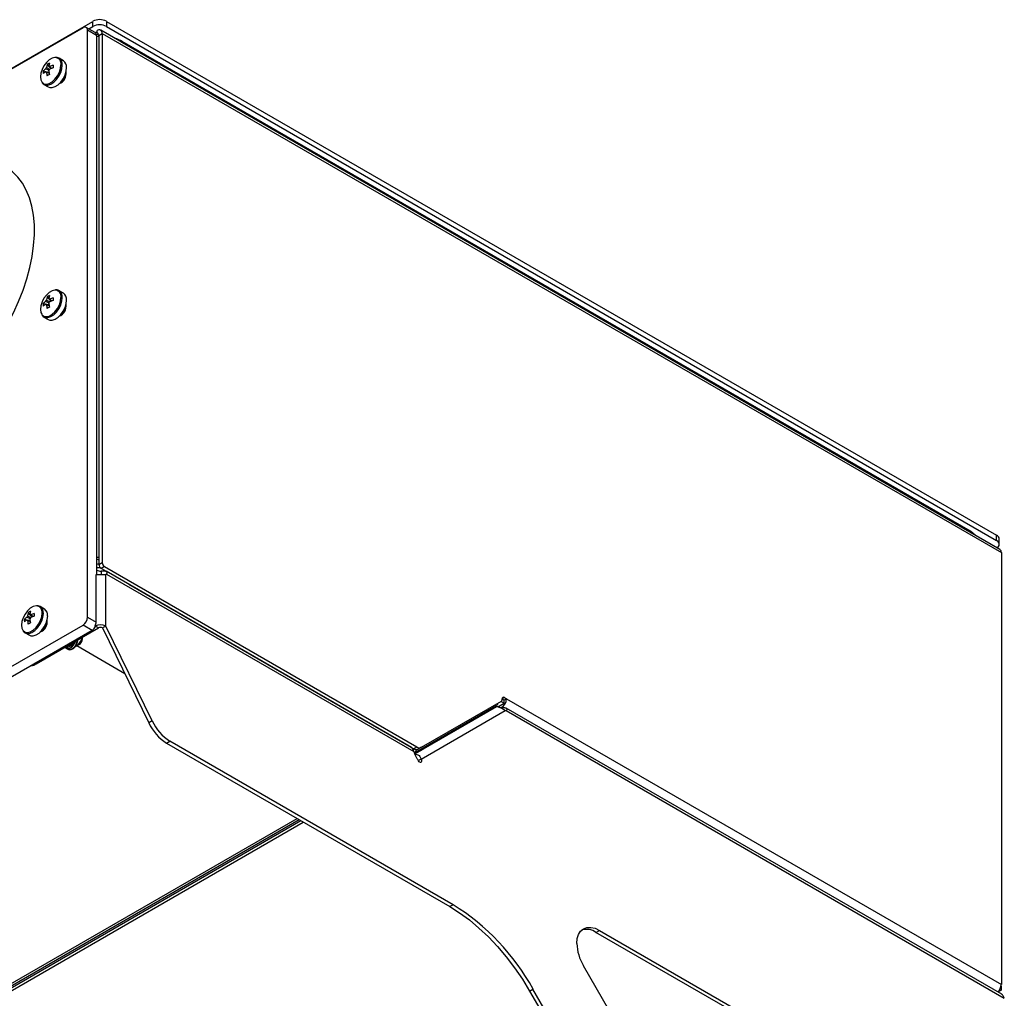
# Model space of a CAD drawing. Header units: millimetres. Extents: x -13 to 1073, y -13 to 852.
# Tile 9 of 18: x 919 to 1073, y 154 to 307. Entities that reach past the tile are written whole.
import ezdxf

# ---------------------------------------------------------------- set-up
doc = ezdxf.new("R2010")
doc.units = ezdxf.units.MM

msp = doc.modelspace()

# ---------------------------------------------------------------- linework, layer by layer
at = {"color": 7, "linetype": 'Continuous', "lineweight": 25}
for p, q in [((775.66, 217.7), (930.42, 307.04)), ((930.42, 306.23), (930.42, 307.04)), ((932.55, 307.04), (932.55, 306.23)), ((932.55, 307.04), (1071.85, 226.63)), ((928.88, 306.05), (774.73, 217.06)), ((930.79, 305.28), (929.38, 306.1)), ((929.58, 213.78), (929.58, 305.64)), ((931, 304.82), (929.58, 305.64)), ((929.79, 305.86), (930.42, 306.23)), ((931.09, 305.29), (931.09, 305.59)), ((931.35, 304.82), (931.88, 305.13)), ((1072.36, 224.41), (931.65, 305.64)), ((931.88, 305.13), (931.88, 222.35)), ((931.88, 305.13), (1072.6, 223.9)), ((932.55, 306.23), (1071.85, 225.81)), ((931, 304.82), (931, 220.44)), ((931.25, 305), (931.37, 304.92)), ((931.35, 304.82), (931.35, 222.05)), ((1067.79, 227.24), (935.03, 303.88)), ((1067.82, 227.06), (935.06, 303.7)), ((925.81, 300.88), (925.14, 301.27)), ((925.17, 301.26), (925.14, 301.27)), ((922.66, 299.28), (923.55, 299.11)), ((923.02, 299.17), (923.12, 299.13)), ((923.25, 300.3), (923.84, 299.62)), ((922.77, 297.16), (923.44, 296.77)), ((923.25, 263.92), (923.84, 263.23)), ((925.81, 264.5), (925.14, 264.89)), ((925.17, 264.87), (925.14, 264.89)), ((922.66, 262.89), (923.55, 262.72)), ((923.02, 262.79), (923.12, 262.74)), ((922.77, 260.77), (923.44, 260.38)), ((1068.58, 226.59), (1067.79, 227.24)), ((1071.85, 225.81), (1071.85, 226.63)), ((1072.28, 225.2), (1072.28, 226.01)), ((1072.6, 223.9), (1072.6, 156.33)), ((931.35, 222.05), (931.88, 222.35)), ((930.92, 213.01), (930.92, 220.49)), ((931.7, 221.03), (931.7, 220.42)), ((932.24, 221.74), (931.71, 221.43)), ((932.24, 221.74), (981.12, 193.52)), ((932.55, 220.54), (932.47, 220.49)), ((932.47, 212.42), (932.47, 220.49)), ((980.28, 193.39), (932.48, 220.99)), ((932.55, 220.54), (980.67, 192.76)), ((980.59, 193.21), (936.04, 218.93)), ((920.29, 214.5), (920.88, 213.82)), ((922.85, 215.08), (922.18, 215.47)), ((922.2, 215.45), (922.18, 215.47)), ((919.7, 213.48), (920.59, 213.3)), ((920.06, 213.37), (920.16, 213.32)), ((929.58, 213.78), (930.92, 213.01)), ((906.66, 199.73), (928.88, 212.55)), ((930.29, 211.74), (908.08, 198.91)), ((919.8, 211.36), (920.48, 210.97)), ((921.54, 206.48), (931.3, 212.11)), ((930.29, 211.74), (928.88, 212.55)), ((930.76, 212.41), (930.77, 212.42)), ((930.76, 212.41), (930.84, 212.36)), ((930.77, 212.44), (930.77, 212.42)), ((931.3, 212.11), (930.77, 212.42)), ((932.47, 212.42), (931.94, 212.11)), ((931.94, 212.11), (939.16, 197.26)), ((939.69, 197.57), (932.47, 212.42)), ((928.79, 210.42), (928.79, 210.66)), ((926.02, 209.07), (926.02, 209.07)), ((926.24, 208.94), (926.3, 208.9)), ((926.52, 208.78), (926.59, 208.74)), ((927.73, 209.2), (927.61, 209.13)), ((928.26, 209.5), (927.73, 209.2)), ((935.41, 204.96), (927.91, 209.3)), ((981.87, 193.45), (994.36, 200.66)), ((993.78, 199.75), (994.8, 200.34)), ((994.3, 200.63), (994.8, 200.34)), ((994.46, 200.89), (994.46, 201.03)), ((994.46, 201.01), (994.8, 200.81)), ((995.17, 201.03), (994.8, 200.81)), ((994.8, 200.34), (994.8, 200.81)), ((994.82, 201.23), (995.17, 201.03)), ((995.17, 201.03), (1072.6, 156.33)), ((993.5, 199.88), (980.77, 192.53)), ((993.5, 199.74), (980.82, 192.41)), ((981.81, 191.6), (994.95, 199.19)), ((993.57, 199.78), (982.11, 193.16)), ((995.08, 199.18), (1073.06, 154.16)), ((1072.66, 154.8), (995.1, 199.57)), ((939.69, 197.57), (939.16, 197.26)), ((941.95, 194.09), (942.48, 194.39)), ((986.8, 168.8), (942.48, 194.39)), ((941.95, 194.09), (986.27, 168.5)), ((980.59, 193.21), (981.12, 193.52)), ((980.82, 192.41), (982.11, 193.16)), ((981.87, 193.45), (981.34, 193.14)), ((981.81, 191.6), (981.37, 191.35)), ((962.71, 182.1), (826.47, 103.46)), ((849.95, 116.72), (962.96, 181.96)), ((850.57, 116.63), (963.34, 181.73)), ((986.8, 168.8), (986.27, 168.5)), ((1009.16, 164.48), (1009.69, 164.79)), ((1062.01, 133.98), (1009.16, 164.48)), ((1009.69, 164.79), (1062.54, 134.28)), ((1017.8, 140.89), (1007.19, 159.26)), ((1072.58, 156.13), (1072.58, 155.44)), ((998.77, 155.3), (999.3, 155.61)), ((998.77, 155.3), (1030.67, 100.06)), ((1031.2, 100.37), (999.3, 155.61)), ((1072.58, 155.44), (1072.07, 155.14)), ((1072.37, 155.56), (1072.58, 155.44))]:
    msp.add_line(p, q, dxfattribs=at)
at = {"color": 8, "linetype": 'Continuous', "lineweight": 25}
for p, q in [((935.06, 303.7), (934.8, 303.83)), ((935.06, 303.7), (935.06, 303.67)), ((1067.82, 227.06), (1067.82, 227.03)), ((1068.04, 226.9), (1067.82, 227.06)), ((932.4, 221.03), (931.71, 221.43)), ((927.73, 209.2), (927.68, 209.22)), ((921.54, 206.48), (921.36, 206.58)), ((994.82, 201.23), (994.46, 201.03)), ((825.91, 103.51), (962.38, 182.29))]:
    msp.add_line(p, q, dxfattribs=at)
at = {"color": 7, "linetype": 'Continuous', "lineweight": 25, "flags": 128}
for points in [[(924.5, 301.37), (924.49, 301.37), (924.05, 301.26), (923.59, 301), (923.15, 300.6), (922.77, 300.09), (922.47, 299.51), (922.28, 298.92), (922.21, 298.36), (922.28, 297.87), (922.41, 297.58)], [(923.44, 296.77), (923.66, 296.68), (924.06, 296.67), (924.51, 296.83), (924.97, 297.13), (925.4, 297.55), (925.77, 298.07), (926.06, 298.65), (926.24, 299.24), (926.31, 299.8)], [(916.09, 258.01), (917.08, 259.69), (917.98, 261.42), (918.79, 263.18), (919.49, 264.96), (920.08, 266.74), (920.55, 268.51), (920.91, 270.25), (921.15, 271.96), (921.26, 273.62), (921.26, 275.2), (921.12, 276.71), (920.87, 278.13), (920.49, 279.45), (920, 280.65), (919.39, 281.73), (918.68, 282.68), (917.86, 283.49), (916.94, 284.16), (916.77, 284.26)], [(924.5, 264.98), (924.49, 264.98), (924.05, 264.88), (923.59, 264.61), (923.15, 264.21), (922.77, 263.7), (922.47, 263.13), (922.28, 262.54), (922.21, 261.97), (922.28, 261.49), (922.41, 261.2)], [(923.44, 260.38), (923.66, 260.3), (924.06, 260.29), (924.51, 260.44), (924.97, 260.74), (925.4, 261.16), (925.77, 261.68), (926.06, 262.26), (926.24, 262.85), (926.31, 263.41)], [(1071.95, 224.65), (1072.03, 224.72), (1072.17, 224.87), (1072.26, 225.03), (1072.28, 225.2), (1072.26, 225.37), (1072.17, 225.53), (1072.03, 225.68), (1071.85, 225.81)], [(921.54, 215.57), (921.53, 215.57), (921.09, 215.46), (920.63, 215.2), (920.19, 214.79), (919.81, 214.29), (919.51, 213.71), (919.32, 213.12), (919.25, 212.56), (919.32, 212.07), (919.45, 211.78)], [(920.48, 210.97), (920.7, 210.88), (921.1, 210.87), (921.55, 211.02), (922.01, 211.32), (922.44, 211.75), (922.81, 212.27), (923.1, 212.84), (923.28, 213.43), (923.35, 213.99)], [(926.02, 209.07), (926.15, 209.02), (926.47, 209.05), (926.81, 209.24), (927.13, 209.57), (927.27, 209.79)], [(926.14, 209.02), (926.37, 208.89), (926.69, 208.92), (927.03, 209.11), (927.35, 209.45), (927.6, 209.86), (927.65, 210.01)], [(926.3, 208.9), (926.44, 208.85), (926.75, 208.88), (927.1, 209.08), (927.41, 209.41), (927.66, 209.83), (927.75, 210.06)], [(926.42, 208.86), (926.66, 208.73), (926.97, 208.76), (927.32, 208.95), (927.63, 209.28), (927.88, 209.7), (928.01, 210.14), (928.03, 210.22)], [(926.59, 208.74), (926.72, 208.69), (927.04, 208.72), (927.38, 208.92), (927.7, 209.25), (927.94, 209.67), (928.08, 210.11), (928.09, 210.26)], [(993.57, 199.78), (993.56, 199.77), (993.55, 199.76), (993.54, 199.76), (993.53, 199.75), (993.52, 199.75), (993.51, 199.74), (993.51, 199.74), (993.5, 199.74)], [(986.27, 168.5), (987.81, 167.53), (989.34, 166.42), (990.85, 165.16), (992.32, 163.78), (993.74, 162.27), (995.11, 160.66), (996.41, 158.95), (997.64, 157.16), (998.77, 155.3)], [(1006.16, 162.75), (1006.23, 163.5), (1006.43, 164.15), (1006.76, 164.67), (1007.19, 165.04), (1007.73, 165.23), (1008.34, 165.26), (1009.01, 165.11), (1009.69, 164.79)]]:
    msp.add_lwpolyline(points, dxfattribs=at)
at = {"color": 8, "linetype": 'Continuous', "lineweight": 25, "flags": 128}
for points in [[(922.41, 297.58), (922.47, 297.5), (922.77, 297.28), (923.15, 297.21), (923.59, 297.32), (924.05, 297.58), (924.49, 297.99), (924.88, 298.49), (925.18, 299.07), (925.37, 299.66), (925.43, 300.22)], [(922.78, 297.15), (922.98, 297.07), (923.39, 297.06), (923.84, 297.21), (924.29, 297.51), (924.73, 297.94), (925.1, 298.46), (925.39, 299.04), (925.57, 299.63), (925.63, 300.19)], [(922.41, 261.2), (922.47, 261.12), (922.77, 260.89), (923.15, 260.83), (923.59, 260.93), (924.05, 261.2), (924.49, 261.6), (924.88, 262.11), (925.18, 262.68), (925.37, 263.27), (925.43, 263.83)], [(922.78, 260.76), (922.98, 260.69), (923.39, 260.68), (923.84, 260.83), (924.29, 261.13), (924.73, 261.55), (925.1, 262.07), (925.39, 262.65), (925.57, 263.24), (925.63, 263.8)], [(919.45, 211.78), (919.51, 211.7), (919.81, 211.47), (920.19, 211.41), (920.63, 211.51), (921.09, 211.78), (921.53, 212.18), (921.92, 212.69), (922.22, 213.26), (922.41, 213.86), (922.47, 214.42)], [(919.82, 211.35), (920.02, 211.27), (920.43, 211.26), (920.88, 211.41), (921.33, 211.71), (921.76, 212.14), (922.14, 212.66), (922.43, 213.23), (922.61, 213.82), (922.67, 214.38)]]:
    msp.add_lwpolyline(points, dxfattribs=at)
at = {"color": 7, "linetype": 'Continuous', "lineweight": 25}
for centre, radius, start, end in [((931.48, 305), 2.31, 62.6097, 117.3903), ((929.15, 305.71), 0.437, 350.786, 129.2033), ((931.48, 304.18), 2.31, 62.6097, 117.3903), ((930.51, 304.88), 0.493, 353.7012, 54.9867), ((931.4, 305.21), 0.491, 350.786, 129.2033), ((931.19, 304.85), 0.165, 350.6647, 80.1613), ((924.81, 298.02), 2.77, 115.637, 124.3576), ((926.25, 299.77), 2.74, 164.1794, 174.2752), ((925.13, 299.92), 1.18, 354.0671, 54.6207), ((925.42, 299.07), 2.77, 175.64, 184.36), ((924.62, 297.37), 2.74, 125.7222, 135.8186), ((924.62, 296.95), 2.74, 125.7222, 135.8186), ((923.85, 299.27), 0.886, 141.1423, 158.8577), ((923.17, 299.27), 0.18, 214.0284, 265.9608), ((925.89, 299.56), 2.74, 164.1794, 174.2752), ((928.02, 299.56), 4.88, 185.433, 192.3), ((923.51, 299.86), 0.18, 34.0284, 85.9608), ((922.83, 299.86), 0.886, 321.1423, 338.8577), ((928.39, 299.77), 4.88, 185.433, 192.3), ((925.69, 295.52), 4.88, 107.6977, 114.5644), ((925.69, 295.1), 4.88, 107.6977, 114.5644), ((932.45, 299.96), 8.25, 178.5397, 181.4603), ((924.54, 298.88), 1.7, 290.9747, 9.0307), ((924.38, 298.97), 1.8, 298.8559, 1.1495), ((927.56, 291.48), 8.25, 118.5372, 121.4574), ((925.89, 263.17), 2.74, 164.1794, 174.2752), ((924.81, 261.63), 2.77, 115.637, 124.3576), ((926.25, 263.38), 2.74, 164.1794, 174.2752), ((923.51, 263.47), 0.18, 34.0284, 85.9608), ((925.69, 259.13), 4.88, 107.6977, 114.5644), ((932.45, 263.58), 8.25, 178.5397, 181.4603), ((925.13, 263.53), 1.18, 354.0671, 54.6207), ((925.42, 262.68), 2.77, 175.64, 184.36), ((924.62, 260.98), 2.74, 125.7222, 135.8186), ((924.62, 260.56), 2.74, 125.7222, 135.8186), ((923.85, 262.89), 0.886, 141.1423, 158.8577), ((923.17, 262.89), 0.18, 214.0284, 265.9608), ((928.02, 263.17), 4.88, 185.433, 192.3), ((927.56, 255.09), 8.25, 118.5372, 121.4574), ((922.83, 263.47), 0.886, 321.1423, 338.8577), ((928.39, 263.38), 4.88, 185.433, 192.3), ((925.69, 258.71), 4.88, 107.6977, 114.5644), ((924.54, 262.49), 1.7, 290.9747, 9.0306), ((924.38, 262.58), 1.8, 298.8559, 1.1495), ((1071.53, 225.94), 0.754, 5.6948, 65.6253), ((1072.05, 223.96), 0.555, 353.7012, 54.9867), ((931.34, 221.41), 0.721, 88.8559, 118.0402), ((932.12, 222.08), 0.768, 182.6055, 237.3945), ((932.65, 222.39), 0.768, 182.6055, 237.3945), ((931.35, 220.75), 0.769, 62.6097, 117.3903), ((931.61, 222.56), 1.54, 246.7664, 273.4536), ((932.34, 220.8), 0.335, 292.0296, 307.9812), ((922.93, 213.75), 2.74, 164.1794, 174.2752), ((921.85, 212.22), 2.77, 115.637, 124.3576), ((923.29, 213.96), 2.74, 164.1794, 174.2752), ((920.55, 214.06), 0.18, 34.0284, 85.9608), ((922.73, 209.72), 4.88, 107.6977, 114.5644), ((929.49, 214.16), 8.25, 178.5397, 181.4603), ((922.17, 214.12), 1.18, 354.0671, 54.6207), ((922.46, 213.27), 2.77, 175.64, 184.36), ((921.66, 211.57), 2.74, 125.7222, 135.8186), ((921.66, 211.15), 2.74, 125.7222, 135.8186), ((920.89, 213.47), 0.886, 141.1423, 158.8577), ((920.21, 213.47), 0.18, 214.0284, 265.9608), ((925.06, 213.75), 4.88, 185.433, 192.3), ((924.6, 205.68), 8.25, 118.5372, 121.4574), ((919.87, 214.06), 0.886, 321.1423, 338.8577), ((925.42, 213.96), 4.88, 185.433, 192.3), ((922.73, 209.3), 4.88, 107.6977, 114.5644), ((921.58, 213.07), 1.7, 290.9748, 9.0306), ((921.42, 213.16), 1.8, 298.856, 1.1494), ((928.05, 213.85), 1.54, 302.6055, 357.3945), ((929.5, 213), 1.49, 302.2756, 334.811), ((929.23, 213.17), 1.7, 333.657, 334.7145), ((931.62, 210.78), 1.84, 62.6097, 117.3903), ((931.62, 211.5), 0.692, 62.6097, 117.3903), ((926.11, 210.21), 1.15, 265.8324, 334.1622), ((926.44, 211.17), 2.36, 303.0006, 346.8194), ((927.64, 210.47), 1.15, 302.6055, 357.3945), ((920.7, 207.81), 1.57, 272.445, 302.2551), ((994.21, 200.86), 0.252, 305.698, 5.6204), ((993.44, 201.1), 1.73, 302.6032, 357.3947), ((994.68, 201.06), 0.218, 50.7967, 189.214), ((994.39, 200.71), 1.06, 247.2292, 261.7165), ((995.05, 199.54), 0.369, 253.9874, 274.7084), ((945.94, 200.39), 7.46, 204.7967, 237.6922), ((946.47, 200.7), 7.46, 204.7967, 237.6922), ((981.03, 193.83), 0.754, 234.3818, 294.314), ((981.56, 194.13), 0.754, 234.3818, 294.314), ((967.84, 138.32), 35.9, 28.786, 58.1149), ((1007.65, 162.31), 2.64, 55.1825, 105.5864), ((1013.37, 162.99), 7.21, 181.9565, 211.1437), ((1070.85, 156.41), 1.74, 313.5955, 357.3108)]:
    msp.add_arc(centre, radius, start, end, dxfattribs=at)
at = {"color": 8, "linetype": 'Continuous', "lineweight": 25}
for centre, radius, start, end in [((924.47, 300.39), 0.977, 349.796, 88.1638), ((924.44, 300.31), 1.2, 354.2357, 52.7944), ((924.47, 264.01), 0.977, 349.796, 88.1638), ((924.44, 263.92), 1.2, 354.2357, 52.7944), ((921.51, 214.59), 0.977, 349.796, 88.1638), ((921.48, 214.5), 1.2, 354.2357, 52.7944)]:
    msp.add_arc(centre, radius, start, end, dxfattribs=at)
at = {"color": 7, "linetype": 'Continuous', "lineweight": 25}
for points, knots in [([(931.09, 305.34), (931.05, 305.33), (930.94, 305.32), (930.85, 305.28), (930.8, 305.26)], [0, 0, 0, 0, 0.414581, 1, 1, 1, 1]), ([(931.09, 305.29), (931.1, 305.29), (931.11, 305.28), (931.13, 305.26), (931.15, 305.24), (931.17, 305.21), (931.19, 305.17), (931.21, 305.11), (931.22, 305.04), (931.22, 305.01)], [0, 0, 0, 0, 0.0998266, 0.1990959, 0.2984571, 0.3985578, 0.5000314, 0.7471633, 1, 1, 1, 1]), ([(931.25, 305), (931.22, 305), (931.17, 305), (931.1, 304.99), (931.03, 304.98), (930.95, 304.97), (930.9, 304.95), (930.88, 304.95)], [0, 0, 0, 0, 0.200294, 0.400393, 0.600343, 0.800199, 1, 1, 1, 1]), ([(935.03, 303.88), (934.68, 304.09), (934.31, 304.29), (933.83, 304.39), (933.81, 304.39)], [0, 0, 0, 0, 0.9609903, 1, 1, 1, 1]), ([(925.16, 301.24), (925.1, 301.27), (924.95, 301.39), (924.74, 301.43), (924.6, 301.4), (924.59, 301.4)], [0, 0, 0, 0, 0.331697, 0.983015, 1, 1, 1, 1]), ([(923.56, 299.33), (923.42, 299.4), (923.24, 299.49), (923.06, 299.57), (923.02, 299.59)], [0, 0, 0, 0, 0.775232, 1, 1, 1, 1]), ([(923.16, 299.83), (923.2, 299.81), (923.35, 299.7), (923.51, 299.59), (923.63, 299.51)], [0, 0, 0, 0, 0.2337, 1, 1, 1, 1]), ([(923.59, 298.89), (923.48, 298.94), (923.34, 299.01), (923.2, 299.08), (923.16, 299.1)], [0, 0, 0, 0, 0.742962, 1, 1, 1, 1]), ([(923.66, 299.96), (923.69, 299.94), (923.83, 299.85), (923.96, 299.76), (924.05, 299.69)], [0, 0, 0, 0, 0.25699, 1, 1, 1, 1]), ([(922.46, 297.47), (922.48, 297.43), (922.56, 297.29), (922.69, 297.21), (922.79, 297.16)], [0, 0, 0, 0, 0.286103, 1, 1, 1, 1]), ([(923.66, 263.58), (923.69, 263.55), (923.83, 263.46), (923.96, 263.37), (924.05, 263.31)], [0, 0, 0, 0, 0.25699, 1, 1, 1, 1]), ([(925.16, 264.85), (925.1, 264.89), (924.95, 265), (924.74, 265.04), (924.6, 265.01), (924.59, 265.01)], [0, 0, 0, 0, 0.331697, 0.983015, 1, 1, 1, 1]), ([(923.56, 262.95), (923.42, 263.01), (923.24, 263.1), (923.06, 263.19), (923.02, 263.21)], [0, 0, 0, 0, 0.775232, 1, 1, 1, 1]), ([(923.16, 263.44), (923.2, 263.42), (923.36, 263.31), (923.52, 263.2), (923.65, 263.11)], [0, 0, 0, 0, 0.224757, 1, 1, 1, 1]), ([(923.59, 262.5), (923.48, 262.55), (923.34, 262.62), (923.2, 262.69), (923.16, 262.71)], [0, 0, 0, 0, 0.742962, 1, 1, 1, 1]), ([(922.46, 261.08), (922.48, 261.04), (922.56, 260.9), (922.69, 260.83), (922.79, 260.77)], [0, 0, 0, 0, 0.2861029, 1, 1, 1, 1]), ([(930.92, 220.49), (930.97, 220.49), (931.03, 220.49), (931.16, 220.49), (931.23, 220.5), (931.37, 220.5), (931.44, 220.5), (931.59, 220.5), (931.67, 220.5), (931.82, 220.5), (931.89, 220.5), (932.03, 220.49), (932.1, 220.49), (932.28, 220.49), (932.38, 220.49), (932.47, 220.49)], [0, 0, 0, 0, 0.125, 0.125, 0.25, 0.25, 0.375, 0.375, 0.5, 0.5, 0.625, 0.625, 0.75, 0.75, 1, 1, 1, 1]), ([(931, 220.44), (930.99, 220.45), (930.97, 220.46), (930.94, 220.47), (930.93, 220.48), (930.93, 220.48), (930.93, 220.49), (930.92, 220.49), (930.92, 220.49), (930.92, 220.49)], [0, 0, 0, 0, 0.500023, 0.750066, 0.875099, 0.93762, 0.968881, 0.984512, 1, 1, 1, 1]), ([(931.7, 221.03), (931.73, 221.03), (931.78, 221.04), (931.86, 221.05), (931.93, 221.06), (932, 221.07), (932.07, 221.07), (932.14, 221.07), (932.2, 221.06), (932.26, 221.06), (932.31, 221.05), (932.36, 221.04), (932.4, 221.02), (932.44, 221), (932.49, 220.98), (932.53, 220.95), (932.57, 220.9), (932.6, 220.85), (932.62, 220.78), (932.61, 220.71), (932.59, 220.63), (932.56, 220.57), (932.55, 220.54)], [0, 0, 0, 0, 0.043677, 0.086305, 0.127921, 0.168563, 0.208274, 0.247099, 0.285085, 0.322284, 0.35875, 0.394543, 0.429722, 0.464353, 0.498502, 0.560827, 0.62572, 0.693547, 0.764629, 0.839243, 0.917631, 1, 1, 1, 1]), ([(922.2, 215.43), (922.14, 215.47), (921.99, 215.58), (921.78, 215.63), (921.64, 215.6), (921.63, 215.6)], [0, 0, 0, 0, 0.331697, 0.983015, 1, 1, 1, 1]), ([(920.58, 213.54), (920.45, 213.6), (920.28, 213.69), (920.1, 213.77), (920.06, 213.79)], [0, 0, 0, 0, 0.771145, 1, 1, 1, 1]), ([(920.2, 214.03), (920.24, 214), (920.4, 213.89), (920.56, 213.78), (920.69, 213.7)], [0, 0, 0, 0, 0.224757, 1, 1, 1, 1]), ([(920.63, 213.09), (920.52, 213.14), (920.38, 213.21), (920.24, 213.27), (920.2, 213.29)], [0, 0, 0, 0, 0.742962, 1, 1, 1, 1]), ([(920.7, 214.16), (920.73, 214.14), (920.87, 214.05), (921, 213.96), (921.09, 213.89)], [0, 0, 0, 0, 0.25699, 1, 1, 1, 1]), ([(930.77, 212.44), (930.78, 212.46), (930.79, 212.49), (930.81, 212.53), (930.83, 212.58), (930.86, 212.65), (930.88, 212.73), (930.91, 212.83), (930.92, 212.92), (930.92, 212.98), (930.92, 213.01)], [0, 0, 0, 0, 0.0762337, 0.1595469, 0.2499491, 0.3283028, 0.4995209, 0.6871846, 0.8540043, 1, 1, 1, 1]), ([(919.5, 211.67), (919.52, 211.63), (919.6, 211.48), (919.73, 211.41), (919.83, 211.36)], [0, 0, 0, 0, 0.2861029, 1, 1, 1, 1]), ([(993.75, 200.31), (993.75, 200.25), (993.75, 200.15), (993.66, 200), (993.55, 199.92), (993.5, 199.88)], [0, 0, 0, 0, 0.353657, 0.694453, 1, 1, 1, 1]), ([(994.95, 199.19), (994.94, 199.2), (994.9, 199.22), (994.85, 199.25), (994.79, 199.28), (994.74, 199.32), (994.68, 199.35), (994.62, 199.39), (994.56, 199.43), (994.5, 199.47), (994.44, 199.51), (994.37, 199.54), (994.3, 199.58), (994.23, 199.61), (994.16, 199.64), (994.07, 199.68), (993.96, 199.72), (993.84, 199.75), (993.73, 199.76), (993.65, 199.76), (993.58, 199.76), (993.53, 199.75), (993.51, 199.74), (993.5, 199.74)], [0, 0, 0, 0, 0.034961, 0.069515, 0.103794, 0.137933, 0.172067, 0.206333, 0.240866, 0.275797, 0.311253, 0.347357, 0.384222, 0.421958, 0.460665, 0.500437, 0.577598, 0.651323, 0.72244, 0.791867, 0.860593, 0.929636, 1, 1, 1, 1]), ([(994.24, 199.67), (994.26, 199.67), (994.32, 199.67), (994.4, 199.67), (994.48, 199.67), (994.56, 199.67), (994.63, 199.67), (994.71, 199.67), (994.77, 199.66), (994.84, 199.65), (994.9, 199.64), (994.96, 199.63), (995.01, 199.61), (995.06, 199.59), (995.11, 199.57), (995.17, 199.52), (995.21, 199.47), (995.23, 199.4), (995.23, 199.34), (995.2, 199.28), (995.15, 199.22), (995.11, 199.19), (995.08, 199.18)], [0, 0, 0, 0, 0.04075, 0.080678, 0.119894, 0.158513, 0.196656, 0.234448, 0.272019, 0.309499, 0.347021, 0.384717, 0.422716, 0.461144, 0.500126, 0.57561, 0.648268, 0.71893, 0.788492, 0.857898, 0.928095, 1, 1, 1, 1]), ([(980.67, 192.76), (980.63, 192.88), (980.56, 193.12), (980.4, 193.33), (980.3, 193.37), (980.27, 193.38)], [0, 0, 0, 0, 0.454793, 0.880582, 1, 1, 1, 1]), ([(981.81, 191.6), (981.83, 191.51), (981.84, 191.42), (981.84, 191.25), (981.84, 191.18), (981.79, 191.07), (981.76, 191.04), (981.65, 191.06), (981.58, 191.1), (981.43, 191.26), (981.34, 191.37), (981.17, 191.64), (981.08, 191.79), (980.93, 192.1), (980.86, 192.25), (980.75, 192.52), (980.71, 192.65), (980.67, 192.76)], [0, 0, 0, 0, 0.125, 0.125, 0.25, 0.25, 0.375, 0.375, 0.5, 0.5, 0.625, 0.625, 0.75, 0.75, 0.875, 0.875, 1, 1, 1, 1]), ([(980.75, 192.56), (980.82, 192.61), (980.99, 192.75), (981.06, 192.96), (981.11, 193.1)], [0, 0, 0, 0, 0.371125, 1, 1, 1, 1]), ([(980.84, 192.35), (980.87, 192.36), (981.02, 192.38), (981.31, 192.28), (981.63, 192.01), (981.75, 191.74), (981.81, 191.6)], [0, 0, 0, 0, 0.08388, 0.395274, 0.700275, 1, 1, 1, 1]), ([(1073.06, 154.16), (1073.01, 154.29), (1072.94, 154.5), (1072.8, 154.68), (1072.72, 154.77), (1072.67, 154.79), (1072.66, 154.79)], [0, 0, 0, 0, 0.470767, 0.700468, 0.929125, 1, 1, 1, 1])]:
    msp.add_open_spline(points, degree=3, knots=knots, dxfattribs=at)
at = {"color": 8, "linetype": 'Continuous', "lineweight": 25}
for points, knots in [([(931.35, 304.63), (931.28, 304.65), (931.16, 304.68), (931.04, 304.69), (931, 304.69)], [0, 0, 0, 0, 0.634556, 1, 1, 1, 1]), ([(931, 223.16), (931.04, 223.17), (931.16, 223.18), (931.28, 223.17), (931.35, 223.16)], [0, 0, 0, 0, 0.365444, 1, 1, 1, 1]), ([(931, 222.88), (931.03, 222.88), (931.15, 222.86), (931.27, 222.83), (931.35, 222.8), (931.35, 222.8)], [0, 0, 0, 0, 0.302937, 0.964373, 1, 1, 1, 1])]:
    msp.add_open_spline(points, degree=3, knots=knots, dxfattribs=at)
at = {"color": 7, "linetype": 'Continuous', "lineweight": 25}
for points in [[(931.25, 305), (931.24, 305), (931.23, 305.01), (931.22, 305.01)], [(935.06, 303.7), (935.06, 303.77), (935.05, 303.83), (935.03, 303.88)], [(1067.82, 227.06), (1067.82, 227.13), (1067.81, 227.19), (1067.79, 227.24)]]:
    msp.add_open_spline(points, degree=3, dxfattribs=at)

doc.saveas('drawing.dxf')
